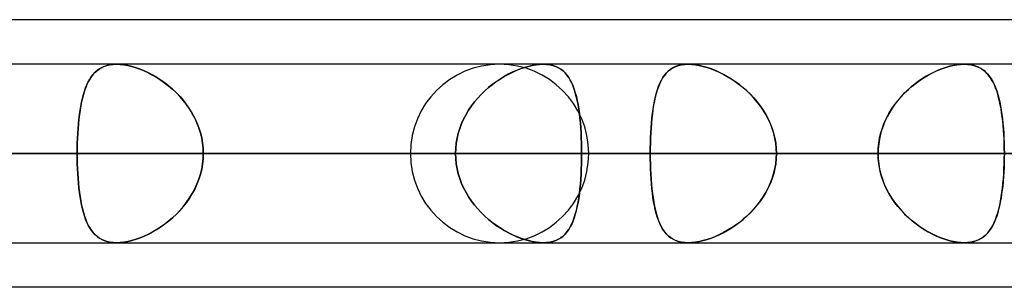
# Model space of a CAD drawing. Header units: millimetres. Extents: x -288 to 288, y -100 to 123.
# Tile 23 of 75: x -126.31 to -113.84, y 51.61 to 55. Entities that reach past the tile are written whole.
import ezdxf

# ---------------------------------------------------------------- set-up
doc = ezdxf.new("R2010")
doc.units = ezdxf.units.MM
doc.layers.add('MAIN-1', color=7, linetype='Continuous')
doc.layers.add('MAIN-2', color=7, linetype='Continuous')

msp = doc.modelspace()

# ---------------------------------------------------------------- linework, layer by layer
at = {"layer": 'MAIN-1'}
for p, q in [((-81.421, 55), (-156.21, 55)), ((155.254, 54.435), (-155.254, 54.435)), ((-125.09, 54.435), (-125.089, 54.435)), ((-125.089, 54.435), (-125.088, 54.435)), ((-125.088, 54.435), (-125.087, 54.435)), ((-125.087, 54.435), (-125.086, 54.435)), ((-125.086, 54.435), (-125.085, 54.435)), ((-125.085, 54.435), (-125.084, 54.435)), ((-114.344, 54.435), (-114.344, 54.435)), ((-114.344, 54.435), (-114.343, 54.435)), ((-114.343, 54.435), (-114.343, 54.435)), ((-114.343, 54.435), (-114.343, 54.435)), ((-114.343, 54.435), (-114.343, 54.435)), ((-114.343, 54.435), (-114.342, 54.435)), ((155.857, 53.305), (-155.857, 53.305)), ((-155.118, 52.175), (155.118, 52.175)), ((-125.085, 52.175), (-125.086, 52.175)), ((-125.086, 52.175), (-125.086, 52.175)), ((-125.084, 52.175), (-125.085, 52.175)), ((-125.085, 52.175), (-125.085, 52.175)), ((-125.085, 52.175), (-125.085, 52.175)), ((-125.084, 52.175), (-125.084, 52.175)), ((-114.343, 52.175), (-114.344, 52.175)), ((-114.344, 52.175), (-114.344, 52.175)), ((-114.342, 52.175), (-114.343, 52.175)), ((-114.343, 52.175), (-114.343, 52.175)), ((-114.342, 52.175), (-114.342, 52.175)), ((-114.342, 52.175), (-114.342, 52.175)), ((-81.908, 51.61), (-155.347, 51.61))]:
    msp.add_line(p, q, dxfattribs=at)
at = {"layer": 'MAIN-2'}
for p, q in [((-125.272, 54.394), (-125.303, 54.377)), ((-125.276, 54.392), (-125.244, 54.407)), ((-125.239, 54.409), (-125.272, 54.394)), ((-125.244, 54.407), (-125.209, 54.419)), ((-125.204, 54.42), (-125.239, 54.409)), ((-125.209, 54.419), (-125.171, 54.428)), ((-125.166, 54.428), (-125.204, 54.42)), ((-125.171, 54.428), (-125.131, 54.433)), ((-125.126, 54.433), (-125.166, 54.428)), ((-125.131, 54.433), (-125.09, 54.435)), ((-125.084, 54.435), (-125.126, 54.433)), ((-125.038, 54.433), (-125.084, 54.435)), ((-125.084, 54.435), (-125.038, 54.433)), ((-124.991, 54.428), (-125.038, 54.433)), ((-125.038, 54.433), (-124.991, 54.428)), ((-124.941, 54.419), (-124.991, 54.428)), ((-124.991, 54.428), (-124.941, 54.419)), ((-124.89, 54.407), (-124.941, 54.419)), ((-124.941, 54.419), (-124.89, 54.407)), ((-124.838, 54.391), (-124.89, 54.407)), ((-124.89, 54.407), (-124.838, 54.391)), ((-119.969, 54.377), (-119.918, 54.394)), ((-119.918, 54.394), (-119.968, 54.377)), ((-119.918, 54.394), (-119.868, 54.409)), ((-119.867, 54.409), (-119.918, 54.394)), ((-119.868, 54.409), (-119.818, 54.42)), ((-119.818, 54.42), (-119.867, 54.409)), ((-119.818, 54.42), (-119.77, 54.428)), ((-119.77, 54.428), (-119.818, 54.42)), ((-119.77, 54.428), (-119.724, 54.433)), ((-119.724, 54.433), (-119.77, 54.428)), ((-119.724, 54.433), (-119.679, 54.435)), ((-119.679, 54.435), (-119.724, 54.433)), ((-119.679, 54.435), (-119.636, 54.433)), ((-119.636, 54.433), (-119.679, 54.435)), ((-119.636, 54.433), (-119.595, 54.428)), ((-119.595, 54.428), (-119.636, 54.433)), ((-119.595, 54.428), (-119.556, 54.419)), ((-119.556, 54.419), (-119.595, 54.428)), ((-119.556, 54.419), (-119.52, 54.407)), ((-119.52, 54.407), (-119.556, 54.419)), ((-119.52, 54.407), (-119.487, 54.391)), ((-119.487, 54.391), (-119.52, 54.407)), ((-118.002, 54.406), (-118.035, 54.39)), ((-118.033, 54.391), (-118, 54.407)), ((-117.965, 54.419), (-118.002, 54.406)), ((-118, 54.407), (-117.964, 54.419)), ((-117.926, 54.428), (-117.965, 54.419)), ((-117.964, 54.419), (-117.925, 54.428)), ((-117.884, 54.433), (-117.926, 54.428)), ((-117.925, 54.428), (-117.884, 54.433)), ((-117.84, 54.435), (-117.884, 54.433)), ((-117.884, 54.433), (-117.84, 54.435)), ((-117.795, 54.433), (-117.84, 54.435)), ((-117.84, 54.435), (-117.796, 54.433)), ((-117.796, 54.433), (-117.75, 54.428)), ((-117.749, 54.428), (-117.795, 54.433)), ((-117.75, 54.428), (-117.702, 54.42)), ((-117.7, 54.42), (-117.749, 54.428)), ((-117.702, 54.42), (-117.653, 54.409)), ((-117.65, 54.408), (-117.7, 54.42)), ((-117.653, 54.409), (-117.602, 54.394)), ((-117.6, 54.394), (-117.65, 54.408)), ((-117.602, 54.394), (-117.551, 54.377)), ((-114.576, 54.396), (-114.626, 54.379)), ((-114.59, 54.391), (-114.538, 54.407)), ((-114.527, 54.41), (-114.576, 54.396)), ((-114.538, 54.407), (-114.487, 54.419)), ((-114.479, 54.421), (-114.527, 54.41)), ((-114.487, 54.419), (-114.437, 54.428)), ((-114.432, 54.429), (-114.479, 54.421)), ((-114.437, 54.428), (-114.39, 54.433)), ((-114.387, 54.433), (-114.432, 54.429)), ((-114.39, 54.433), (-114.344, 54.435)), ((-114.344, 54.435), (-114.387, 54.433)), ((-114.304, 54.434), (-114.344, 54.435)), ((-114.342, 54.435), (-114.3, 54.433)), ((-114.266, 54.429), (-114.304, 54.434)), ((-114.3, 54.433), (-114.261, 54.428)), ((-114.23, 54.422), (-114.266, 54.429)), ((-114.261, 54.428), (-114.223, 54.42)), ((-114.196, 54.412), (-114.23, 54.422)), ((-114.223, 54.42), (-114.187, 54.408)), ((-114.164, 54.399), (-114.196, 54.412)), ((-114.187, 54.408), (-114.154, 54.394)), ((-114.135, 54.383), (-114.164, 54.399)), ((-125.425, 54.246), (-125.405, 54.277)), ((-125.403, 54.28), (-125.424, 54.248)), ((-125.405, 54.277), (-125.383, 54.305)), ((-125.381, 54.308), (-125.403, 54.28)), ((-125.383, 54.305), (-125.36, 54.331)), ((-125.357, 54.334), (-125.381, 54.308)), ((-125.36, 54.331), (-125.334, 54.354)), ((-125.331, 54.357), (-125.357, 54.334)), ((-125.334, 54.354), (-125.306, 54.375)), ((-125.303, 54.377), (-125.331, 54.357)), ((-125.306, 54.375), (-125.276, 54.392)), ((-124.785, 54.373), (-124.838, 54.391)), ((-124.838, 54.391), (-124.786, 54.373)), ((-124.786, 54.373), (-124.733, 54.351)), ((-124.733, 54.351), (-124.785, 54.373)), ((-124.68, 54.326), (-124.733, 54.351)), ((-124.733, 54.351), (-124.68, 54.326)), ((-124.627, 54.299), (-124.68, 54.326)), ((-124.68, 54.326), (-124.628, 54.299)), ((-124.628, 54.299), (-124.575, 54.268)), ((-124.575, 54.268), (-124.627, 54.299)), ((-120.173, 54.28), (-120.224, 54.248)), ((-120.224, 54.248), (-120.174, 54.279)), ((-120.174, 54.279), (-120.123, 54.307)), ((-120.122, 54.308), (-120.173, 54.28)), ((-120.123, 54.307), (-120.072, 54.333)), ((-120.071, 54.334), (-120.122, 54.308)), ((-120.072, 54.333), (-120.02, 54.356)), ((-120.019, 54.357), (-120.071, 54.334)), ((-120.02, 54.356), (-119.969, 54.377)), ((-119.968, 54.377), (-120.019, 54.357)), ((-119.487, 54.391), (-119.456, 54.373)), ((-119.456, 54.373), (-119.487, 54.391)), ((-119.456, 54.373), (-119.428, 54.351)), ((-119.428, 54.351), (-119.456, 54.373)), ((-119.428, 54.351), (-119.402, 54.326)), ((-119.402, 54.326), (-119.428, 54.351)), ((-119.402, 54.326), (-119.378, 54.299)), ((-119.378, 54.299), (-119.402, 54.326)), ((-119.378, 54.299), (-119.356, 54.268)), ((-119.356, 54.268), (-119.378, 54.299)), ((-118.144, 54.294), (-118.166, 54.262)), ((-118.162, 54.268), (-118.141, 54.298)), ((-118.121, 54.322), (-118.144, 54.294)), ((-118.141, 54.298), (-118.117, 54.326)), ((-118.095, 54.348), (-118.121, 54.322)), ((-118.117, 54.326), (-118.091, 54.351)), ((-118.066, 54.37), (-118.095, 54.348)), ((-118.091, 54.351), (-118.063, 54.372)), ((-118.035, 54.39), (-118.066, 54.37)), ((-118.063, 54.372), (-118.033, 54.391)), ((-117.548, 54.376), (-117.6, 54.394)), ((-117.551, 54.377), (-117.5, 54.357)), ((-117.496, 54.355), (-117.548, 54.376)), ((-117.5, 54.357), (-117.449, 54.334)), ((-117.445, 54.332), (-117.496, 54.355)), ((-117.449, 54.334), (-117.398, 54.309)), ((-117.393, 54.306), (-117.445, 54.332)), ((-117.398, 54.309), (-117.347, 54.28)), ((-117.342, 54.278), (-117.393, 54.306)), ((-117.347, 54.28), (-117.296, 54.25)), ((-117.292, 54.247), (-117.342, 54.278)), ((-114.826, 54.283), (-114.875, 54.253)), ((-114.852, 54.268), (-114.8, 54.298)), ((-114.776, 54.311), (-114.826, 54.283)), ((-114.8, 54.298), (-114.747, 54.326)), ((-114.726, 54.336), (-114.776, 54.311)), ((-114.747, 54.326), (-114.695, 54.351)), ((-114.676, 54.359), (-114.726, 54.336)), ((-114.695, 54.351), (-114.642, 54.373)), ((-114.626, 54.379), (-114.676, 54.359)), ((-114.642, 54.373), (-114.59, 54.391)), ((-114.154, 54.394), (-114.124, 54.377)), ((-114.107, 54.365), (-114.135, 54.383)), ((-114.124, 54.377), (-114.096, 54.356)), ((-114.081, 54.344), (-114.107, 54.365)), ((-114.096, 54.356), (-114.07, 54.333)), ((-114.058, 54.322), (-114.081, 54.344)), ((-114.07, 54.333), (-114.045, 54.308)), ((-114.036, 54.296), (-114.058, 54.322)), ((-114.045, 54.308), (-114.023, 54.28)), ((-114.015, 54.269), (-114.036, 54.296)), ((-114.023, 54.28), (-114.002, 54.249)), ((-125.477, 54.137), (-125.461, 54.175)), ((-125.46, 54.178), (-125.476, 54.139)), ((-125.461, 54.175), (-125.444, 54.212)), ((-125.443, 54.214), (-125.46, 54.178)), ((-125.444, 54.212), (-125.425, 54.246)), ((-125.424, 54.248), (-125.443, 54.214)), ((-124.524, 54.235), (-124.575, 54.268)), ((-124.575, 54.268), (-124.523, 54.235)), ((-124.473, 54.199), (-124.524, 54.235)), ((-124.523, 54.235), (-124.472, 54.198)), ((-124.423, 54.16), (-124.473, 54.199)), ((-124.472, 54.198), (-124.422, 54.159)), ((-124.374, 54.118), (-124.423, 54.16)), ((-124.422, 54.159), (-124.373, 54.117)), ((-120.324, 54.178), (-120.372, 54.139)), ((-120.371, 54.139), (-120.323, 54.178)), ((-120.274, 54.214), (-120.324, 54.178)), ((-120.323, 54.178), (-120.274, 54.215)), ((-120.274, 54.215), (-120.224, 54.248)), ((-120.224, 54.248), (-120.274, 54.214)), ((-119.356, 54.268), (-119.336, 54.235)), ((-119.337, 54.235), (-119.356, 54.268)), ((-119.318, 54.199), (-119.337, 54.235)), ((-119.336, 54.235), (-119.318, 54.198)), ((-119.301, 54.16), (-119.318, 54.199)), ((-119.318, 54.198), (-119.301, 54.159)), ((-119.286, 54.118), (-119.301, 54.16)), ((-119.301, 54.159), (-119.286, 54.117)), ((-118.22, 54.151), (-118.234, 54.109)), ((-118.232, 54.117), (-118.217, 54.159)), ((-118.203, 54.191), (-118.22, 54.151)), ((-118.217, 54.159), (-118.2, 54.198)), ((-118.186, 54.228), (-118.203, 54.191)), ((-118.2, 54.198), (-118.182, 54.234)), ((-118.166, 54.262), (-118.186, 54.228)), ((-118.182, 54.234), (-118.162, 54.268)), ((-117.296, 54.25), (-117.245, 54.216)), ((-117.242, 54.213), (-117.292, 54.247)), ((-117.245, 54.216), (-117.196, 54.18)), ((-117.192, 54.177), (-117.242, 54.213)), ((-117.196, 54.18), (-117.147, 54.141)), ((-117.144, 54.138), (-117.192, 54.177)), ((-115.017, 54.148), (-115.061, 54.109)), ((-115.052, 54.117), (-115.004, 54.159)), ((-114.971, 54.185), (-115.017, 54.148)), ((-115.004, 54.159), (-114.954, 54.198)), ((-114.923, 54.22), (-114.971, 54.185)), ((-114.954, 54.198), (-114.903, 54.234)), ((-114.875, 54.253), (-114.923, 54.22)), ((-114.903, 54.234), (-114.852, 54.268)), ((-113.997, 54.24), (-114.015, 54.269)), ((-114.002, 54.249), (-113.983, 54.215)), ((-113.979, 54.208), (-113.997, 54.24)), ((-113.983, 54.215), (-113.965, 54.179)), ((-113.962, 54.173), (-113.979, 54.208)), ((-113.965, 54.179), (-113.948, 54.14)), ((-113.947, 54.137), (-113.962, 54.173)), ((-125.505, 54.053), (-125.517, 54.006)), ((-125.517, 54.004), (-125.505, 54.051)), ((-125.491, 54.097), (-125.505, 54.053)), ((-125.505, 54.051), (-125.492, 54.095)), ((-125.492, 54.095), (-125.477, 54.137)), ((-125.476, 54.139), (-125.491, 54.097)), ((-124.327, 54.074), (-124.374, 54.118)), ((-124.373, 54.117), (-124.326, 54.072)), ((-124.282, 54.027), (-124.327, 54.074)), ((-124.326, 54.072), (-124.28, 54.025)), ((-124.239, 53.977), (-124.282, 54.027)), ((-124.28, 54.025), (-124.237, 53.975)), ((-120.465, 54.053), (-120.508, 54.006)), ((-120.507, 54.007), (-120.464, 54.054)), ((-120.419, 54.097), (-120.465, 54.053)), ((-120.464, 54.054), (-120.418, 54.098)), ((-120.372, 54.139), (-120.419, 54.097)), ((-120.418, 54.098), (-120.371, 54.139)), ((-119.272, 54.074), (-119.286, 54.118)), ((-119.286, 54.117), (-119.272, 54.072)), ((-119.26, 54.027), (-119.272, 54.074)), ((-119.272, 54.072), (-119.259, 54.025)), ((-119.248, 53.977), (-119.26, 54.027)), ((-119.259, 54.025), (-119.248, 53.975)), ((-118.269, 53.974), (-118.258, 54.025)), ((-118.248, 54.064), (-118.259, 54.017)), ((-118.258, 54.025), (-118.245, 54.072)), ((-118.234, 54.109), (-118.248, 54.064)), ((-118.245, 54.072), (-118.232, 54.117)), ((-117.147, 54.141), (-117.1, 54.099)), ((-117.097, 54.097), (-117.144, 54.138)), ((-117.1, 54.099), (-117.054, 54.055)), ((-117.051, 54.053), (-117.097, 54.097)), ((-117.054, 54.055), (-117.01, 54.009)), ((-117.008, 54.006), (-117.051, 54.053)), ((-115.187, 53.974), (-115.144, 54.024)), ((-115.145, 54.023), (-115.185, 53.978)), ((-115.104, 54.067), (-115.145, 54.023)), ((-115.144, 54.024), (-115.099, 54.072)), ((-115.061, 54.109), (-115.104, 54.067)), ((-115.099, 54.072), (-115.052, 54.117)), ((-113.948, 54.14), (-113.933, 54.098)), ((-113.933, 54.098), (-113.947, 54.137)), ((-113.933, 54.098), (-113.919, 54.054)), ((-113.92, 54.057), (-113.933, 54.098)), ((-113.908, 54.014), (-113.92, 54.057)), ((-113.919, 54.054), (-113.907, 54.008)), ((-125.538, 53.907), (-125.547, 53.854)), ((-125.547, 53.852), (-125.538, 53.905)), ((-125.528, 53.958), (-125.538, 53.907)), ((-125.538, 53.905), (-125.529, 53.956)), ((-125.529, 53.956), (-125.517, 54.004)), ((-125.517, 54.006), (-125.528, 53.958)), ((-124.198, 53.924), (-124.239, 53.977)), ((-124.237, 53.975), (-124.197, 53.923)), ((-124.16, 53.87), (-124.198, 53.924)), ((-124.197, 53.923), (-124.159, 53.868)), ((-120.624, 53.854), (-120.588, 53.907)), ((-120.588, 53.907), (-120.624, 53.854)), ((-120.588, 53.907), (-120.549, 53.958)), ((-120.549, 53.958), (-120.588, 53.907)), ((-120.549, 53.958), (-120.507, 54.007)), ((-120.508, 54.006), (-120.549, 53.958)), ((-119.238, 53.924), (-119.248, 53.977)), ((-119.248, 53.975), (-119.238, 53.923)), ((-119.229, 53.87), (-119.238, 53.924)), ((-119.238, 53.923), (-119.229, 53.868)), ((-118.28, 53.916), (-118.288, 53.862)), ((-118.287, 53.868), (-118.279, 53.922)), ((-118.27, 53.968), (-118.28, 53.916)), ((-118.279, 53.922), (-118.269, 53.974)), ((-118.259, 54.017), (-118.27, 53.968)), ((-117.01, 54.009), (-116.968, 53.96)), ((-116.966, 53.957), (-117.008, 54.006)), ((-116.968, 53.96), (-116.929, 53.909)), ((-116.927, 53.906), (-116.966, 53.957)), ((-116.929, 53.909), (-116.893, 53.856)), ((-116.891, 53.853), (-116.927, 53.906)), ((-115.265, 53.867), (-115.228, 53.922)), ((-115.222, 53.93), (-115.257, 53.88)), ((-115.228, 53.922), (-115.187, 53.974)), ((-115.185, 53.978), (-115.222, 53.93)), ((-113.897, 53.968), (-113.908, 54.014)), ((-113.907, 54.008), (-113.895, 53.959)), ((-113.887, 53.921), (-113.897, 53.968)), ((-113.895, 53.959), (-113.885, 53.908)), ((-113.878, 53.872), (-113.887, 53.921)), ((-113.885, 53.908), (-113.876, 53.855)), ((-125.555, 53.798), (-125.562, 53.741)), ((-125.562, 53.74), (-125.555, 53.797)), ((-125.547, 53.854), (-125.555, 53.798)), ((-125.555, 53.797), (-125.547, 53.852)), ((-124.125, 53.813), (-124.16, 53.87)), ((-124.159, 53.868), (-124.125, 53.812)), ((-124.094, 53.755), (-124.125, 53.813)), ((-124.125, 53.812), (-124.093, 53.753)), ((-120.687, 53.742), (-120.657, 53.799)), ((-120.657, 53.798), (-120.687, 53.741)), ((-120.657, 53.799), (-120.624, 53.854)), ((-120.624, 53.854), (-120.657, 53.798)), ((-119.221, 53.813), (-119.229, 53.87)), ((-119.229, 53.868), (-119.221, 53.812)), ((-119.214, 53.755), (-119.221, 53.813)), ((-119.221, 53.812), (-119.214, 53.753)), ((-118.302, 53.752), (-118.295, 53.811)), ((-118.296, 53.806), (-118.302, 53.749)), ((-118.288, 53.862), (-118.296, 53.806)), ((-118.295, 53.811), (-118.287, 53.868)), ((-116.893, 53.856), (-116.859, 53.8)), ((-116.858, 53.798), (-116.891, 53.853)), ((-116.859, 53.8), (-116.829, 53.743)), ((-116.827, 53.741), (-116.858, 53.798)), ((-115.318, 53.776), (-115.345, 53.721)), ((-115.33, 53.752), (-115.299, 53.811)), ((-115.289, 53.829), (-115.318, 53.776)), ((-115.299, 53.811), (-115.265, 53.867)), ((-115.257, 53.88), (-115.289, 53.829)), ((-113.87, 53.821), (-113.878, 53.872)), ((-113.876, 53.855), (-113.867, 53.8)), ((-113.863, 53.769), (-113.87, 53.821)), ((-113.867, 53.8), (-113.86, 53.743)), ((-125.568, 53.683), (-125.573, 53.622)), ((-125.573, 53.621), (-125.568, 53.681)), ((-125.562, 53.741), (-125.568, 53.683)), ((-125.568, 53.681), (-125.562, 53.74)), ((-124.066, 53.694), (-124.094, 53.755)), ((-124.093, 53.753), (-124.066, 53.693)), ((-124.042, 53.632), (-124.066, 53.694)), ((-124.066, 53.693), (-124.042, 53.631)), ((-120.736, 53.622), (-120.713, 53.683)), ((-120.713, 53.683), (-120.736, 53.622)), ((-120.713, 53.683), (-120.687, 53.742)), ((-120.687, 53.741), (-120.713, 53.683)), ((-119.208, 53.694), (-119.214, 53.755)), ((-119.214, 53.753), (-119.208, 53.693)), ((-119.203, 53.632), (-119.208, 53.694)), ((-119.208, 53.693), (-119.203, 53.631)), ((-118.308, 53.689), (-118.313, 53.628)), ((-118.312, 53.63), (-118.308, 53.692)), ((-118.308, 53.692), (-118.302, 53.752)), ((-118.302, 53.749), (-118.308, 53.689)), ((-116.829, 53.743), (-116.802, 53.684)), ((-116.801, 53.682), (-116.827, 53.741)), ((-116.802, 53.684), (-116.778, 53.623)), ((-116.778, 53.621), (-116.801, 53.682)), ((-115.368, 53.664), (-115.389, 53.607)), ((-115.381, 53.63), (-115.357, 53.692)), ((-115.345, 53.721), (-115.368, 53.664)), ((-115.357, 53.692), (-115.33, 53.752)), ((-113.857, 53.714), (-113.863, 53.769)), ((-113.86, 53.743), (-113.854, 53.684)), ((-113.851, 53.659), (-113.857, 53.714)), ((-113.854, 53.684), (-113.848, 53.623)), ((-113.847, 53.602), (-113.851, 53.659)), ((-125.577, 53.561), (-125.58, 53.498)), ((-125.58, 53.497), (-125.577, 53.559)), ((-125.573, 53.622), (-125.577, 53.561)), ((-125.577, 53.559), (-125.573, 53.621)), ((-124.022, 53.568), (-124.042, 53.632)), ((-124.042, 53.631), (-124.022, 53.567)), ((-124.006, 53.503), (-124.022, 53.568)), ((-124.022, 53.567), (-124.006, 53.503)), ((-120.771, 53.498), (-120.756, 53.56)), ((-120.755, 53.561), (-120.77, 53.498)), ((-120.756, 53.56), (-120.736, 53.622)), ((-120.736, 53.622), (-120.755, 53.561)), ((-119.199, 53.568), (-119.203, 53.632)), ((-119.203, 53.631), (-119.199, 53.567)), ((-119.196, 53.503), (-119.199, 53.568)), ((-119.199, 53.567), (-119.196, 53.503)), ((-118.319, 53.502), (-118.316, 53.567)), ((-118.316, 53.565), (-118.319, 53.501)), ((-118.316, 53.567), (-118.312, 53.63)), ((-118.313, 53.628), (-118.316, 53.565)), ((-116.778, 53.623), (-116.759, 53.562)), ((-116.758, 53.56), (-116.778, 53.621)), ((-116.759, 53.562), (-116.744, 53.499)), ((-116.743, 53.497), (-116.758, 53.56)), ((-115.406, 53.548), (-115.419, 53.488)), ((-115.416, 53.502), (-115.401, 53.566)), ((-115.389, 53.607), (-115.406, 53.548)), ((-115.401, 53.566), (-115.381, 53.63)), ((-113.848, 53.623), (-113.844, 53.561)), ((-113.843, 53.544), (-113.847, 53.602)), ((-113.844, 53.561), (-113.841, 53.499)), ((-113.84, 53.485), (-113.843, 53.544)), ((-125.583, 53.434), (-125.584, 53.37)), ((-125.584, 53.37), (-125.583, 53.433)), ((-125.583, 53.433), (-125.58, 53.497)), ((-125.58, 53.498), (-125.583, 53.434)), ((-123.995, 53.438), (-124.006, 53.503)), ((-124.006, 53.503), (-123.995, 53.438)), ((-123.988, 53.372), (-123.995, 53.438)), ((-123.995, 53.438), (-123.988, 53.372)), ((-120.788, 53.37), (-120.781, 53.434)), ((-120.781, 53.434), (-120.788, 53.37)), ((-120.781, 53.434), (-120.771, 53.498)), ((-120.77, 53.498), (-120.781, 53.434)), ((-119.196, 53.503), (-119.194, 53.438)), ((-119.194, 53.438), (-119.196, 53.503)), ((-119.194, 53.438), (-119.192, 53.372)), ((-119.192, 53.372), (-119.194, 53.438)), ((-118.323, 53.371), (-118.321, 53.437)), ((-118.321, 53.436), (-118.323, 53.371)), ((-118.321, 53.437), (-118.319, 53.502)), ((-118.319, 53.501), (-118.321, 53.436)), ((-116.744, 53.499), (-116.733, 53.435)), ((-116.733, 53.434), (-116.743, 53.497)), ((-116.733, 53.435), (-116.726, 53.37)), ((-116.726, 53.37), (-116.733, 53.434)), ((-115.434, 53.371), (-115.427, 53.437)), ((-115.428, 53.427), (-115.434, 53.366)), ((-115.419, 53.488), (-115.428, 53.427)), ((-115.427, 53.437), (-115.416, 53.502)), ((-113.841, 53.499), (-113.838, 53.435)), ((-113.838, 53.425), (-113.84, 53.485)), ((-113.838, 53.435), (-113.837, 53.37)), ((-113.837, 53.365), (-113.838, 53.425)), ((-156.618, 53.305), (-115.436, 53.305)), ((-115.436, 53.305), (-156.618, 53.305)), ((-155.857, 53.305), (155.857, 53.305)), ((-113.836, 53.305), (-154.358, 53.305)), ((-154.358, 53.305), (-113.836, 53.305)), ((154.141, 53.305), (-154.141, 53.305)), ((-154.141, 53.305), (154.141, 53.305)), ((-143.269, 53.305), (143.269, 53.305)), ((143.269, 53.305), (-143.269, 53.305)), ((141.67, 53.305), (-141.67, 53.305)), ((-141.67, 53.305), (141.67, 53.305)), ((-138.99, 53.305), (-102.958, 53.305)), ((-102.958, 53.305), (-138.99, 53.305)), ((-101.358, 53.305), (-136.73, 53.305)), ((-136.73, 53.305), (-101.358, 53.305)), ((-136.453, 53.305), (-125.584, 53.305)), ((-125.584, 53.305), (-136.453, 53.305)), ((-120.79, 53.305), (-131.659, 53.305)), ((-131.659, 53.305), (-120.79, 53.305)), ((-130.796, 53.305), (130.796, 53.305)), ((130.796, 53.305), (-130.796, 53.305)), ((129.197, 53.305), (-129.197, 53.305)), ((-129.197, 53.305), (129.197, 53.305)), ((-129.197, 53.305), (-118.323, 53.305)), ((-118.323, 53.305), (-129.197, 53.305)), ((-115.436, 53.305), (-126.312, 53.305)), ((-126.312, 53.305), (-115.436, 53.305)), ((-125.584, 53.37), (-125.584, 53.305)), ((-125.584, 53.305), (-125.584, 53.37)), ((-125.584, 53.305), (-120.79, 53.305)), ((-120.79, 53.305), (-125.584, 53.305)), ((-125.584, 53.24), (-125.584, 53.305)), ((-125.584, 53.305), (-125.584, 53.24)), ((-123.986, 53.305), (-123.988, 53.372)), ((-123.988, 53.372), (-123.986, 53.305)), ((-123.986, 53.305), (-123.988, 53.238)), ((-123.988, 53.238), (-123.986, 53.305)), ((-119.192, 53.305), (-123.986, 53.305)), ((-123.986, 53.305), (-119.192, 53.305)), ((-123.986, 53.305), (-113.117, 53.305)), ((-113.117, 53.305), (-123.986, 53.305)), ((-121.362, 53.305), (-90.476, 53.305)), ((-90.476, 53.305), (-121.362, 53.305)), ((-120.79, 53.305), (-120.788, 53.37)), ((-120.788, 53.37), (-120.79, 53.305)), ((-120.79, 53.305), (-120.788, 53.24)), ((-120.788, 53.24), (-120.79, 53.305)), ((-119.192, 53.372), (-119.192, 53.305)), ((-119.192, 53.305), (-119.192, 53.372)), ((-119.192, 53.238), (-119.192, 53.305)), ((-108.323, 53.305), (-119.192, 53.305)), ((-119.192, 53.305), (-108.323, 53.305)), ((-119.192, 53.305), (-119.192, 53.238)), ((-88.697, 53.305), (-119.102, 53.305)), ((-119.102, 53.305), (-88.697, 53.305)), ((-118.323, 53.371), (-118.323, 53.305)), ((-118.323, 53.305), (-118.323, 53.371)), ((-118.323, 53.305), (118.323, 53.305)), ((118.323, 53.305), (-118.323, 53.305)), ((-118.323, 53.239), (-118.323, 53.305)), ((-118.323, 53.305), (-118.323, 53.239)), ((-116.724, 53.305), (-116.726, 53.37)), ((-116.726, 53.37), (-116.724, 53.305)), ((-116.724, 53.305), (-116.726, 53.24)), ((-116.726, 53.24), (-116.724, 53.305)), ((116.724, 53.305), (-116.724, 53.305)), ((-116.724, 53.305), (116.724, 53.305)), ((-116.724, 53.305), (-105.848, 53.305)), ((-105.848, 53.305), (-116.724, 53.305)), ((-115.436, 53.305), (-115.434, 53.371)), ((-115.434, 53.366), (-115.436, 53.305)), ((-115.436, 53.305), (-115.434, 53.239)), ((-115.434, 53.244), (-115.436, 53.305)), ((-113.837, 53.37), (-113.836, 53.305)), ((-113.836, 53.305), (-113.837, 53.365)), ((-113.837, 53.24), (-113.836, 53.305)), ((-113.836, 53.305), (-113.837, 53.245)), ((-125.583, 53.176), (-125.584, 53.24)), ((-125.584, 53.24), (-125.583, 53.176)), ((-125.583, 53.176), (-125.58, 53.112)), ((-125.58, 53.113), (-125.583, 53.176)), ((-123.995, 53.172), (-124.006, 53.107)), ((-124.006, 53.107), (-123.995, 53.172)), ((-123.988, 53.238), (-123.995, 53.172)), ((-123.995, 53.172), (-123.988, 53.238)), ((-120.788, 53.24), (-120.781, 53.176)), ((-120.781, 53.176), (-120.788, 53.24)), ((-120.781, 53.176), (-120.771, 53.112)), ((-120.77, 53.112), (-120.781, 53.176)), ((-119.196, 53.107), (-119.194, 53.172)), ((-119.194, 53.172), (-119.196, 53.107)), ((-119.194, 53.172), (-119.192, 53.238)), ((-119.192, 53.238), (-119.194, 53.172)), ((-118.321, 53.174), (-118.323, 53.239)), ((-118.323, 53.239), (-118.321, 53.173)), ((-118.319, 53.109), (-118.321, 53.174)), ((-118.321, 53.173), (-118.319, 53.108)), ((-116.744, 53.111), (-116.733, 53.175)), ((-116.733, 53.176), (-116.743, 53.113)), ((-116.726, 53.24), (-116.733, 53.176)), ((-116.733, 53.175), (-116.726, 53.24)), ((-115.428, 53.183), (-115.434, 53.244)), ((-115.434, 53.239), (-115.427, 53.173)), ((-115.419, 53.122), (-115.428, 53.183)), ((-115.427, 53.173), (-115.416, 53.108)), ((-113.841, 53.111), (-113.838, 53.175)), ((-113.838, 53.185), (-113.84, 53.125)), ((-113.837, 53.245), (-113.838, 53.185)), ((-113.838, 53.175), (-113.837, 53.24)), ((-125.577, 53.05), (-125.58, 53.113)), ((-125.58, 53.112), (-125.577, 53.05)), ((-125.573, 52.988), (-125.577, 53.05)), ((-125.577, 53.05), (-125.573, 52.988)), ((-124.042, 52.979), (-124.022, 53.043)), ((-124.022, 53.042), (-124.042, 52.978)), ((-124.006, 53.107), (-124.022, 53.042)), ((-124.022, 53.043), (-124.006, 53.107)), ((-120.771, 53.112), (-120.756, 53.05)), ((-120.755, 53.049), (-120.77, 53.112)), ((-120.756, 53.05), (-120.736, 52.988)), ((-120.736, 52.988), (-120.755, 53.049)), ((-119.203, 52.979), (-119.199, 53.043)), ((-119.199, 53.042), (-119.203, 52.978)), ((-119.199, 53.043), (-119.196, 53.107)), ((-119.196, 53.107), (-119.199, 53.042)), ((-118.316, 53.045), (-118.319, 53.109)), ((-118.319, 53.108), (-118.316, 53.043)), ((-118.313, 52.982), (-118.316, 53.045)), ((-118.316, 53.043), (-118.312, 52.98)), ((-116.758, 53.05), (-116.778, 52.989)), ((-116.778, 52.987), (-116.759, 53.048)), ((-116.759, 53.048), (-116.744, 53.111)), ((-116.743, 53.113), (-116.758, 53.05)), ((-115.406, 53.062), (-115.419, 53.122)), ((-115.416, 53.108), (-115.401, 53.044)), ((-115.389, 53.003), (-115.406, 53.062)), ((-115.401, 53.044), (-115.381, 52.98)), ((-113.848, 52.986), (-113.844, 53.048)), ((-113.843, 53.067), (-113.847, 53.009)), ((-113.844, 53.048), (-113.841, 53.111)), ((-113.84, 53.125), (-113.843, 53.067)), ((-125.568, 52.928), (-125.573, 52.988)), ((-125.573, 52.988), (-125.568, 52.927)), ((-125.562, 52.869), (-125.568, 52.928)), ((-125.568, 52.927), (-125.562, 52.868)), ((-124.066, 52.916), (-124.094, 52.855)), ((-124.093, 52.857), (-124.066, 52.917)), ((-124.066, 52.917), (-124.042, 52.979)), ((-124.042, 52.978), (-124.066, 52.916)), ((-120.736, 52.988), (-120.713, 52.927)), ((-120.713, 52.927), (-120.736, 52.988)), ((-120.713, 52.927), (-120.687, 52.868)), ((-120.687, 52.869), (-120.713, 52.927)), ((-119.214, 52.857), (-119.208, 52.917)), ((-119.208, 52.916), (-119.214, 52.855)), ((-119.208, 52.917), (-119.203, 52.979)), ((-119.203, 52.978), (-119.208, 52.916)), ((-118.308, 52.921), (-118.313, 52.982)), ((-118.312, 52.98), (-118.308, 52.918)), ((-118.302, 52.861), (-118.308, 52.921)), ((-118.308, 52.918), (-118.302, 52.858)), ((-116.829, 52.867), (-116.802, 52.926)), ((-116.801, 52.928), (-116.827, 52.869)), ((-116.802, 52.926), (-116.778, 52.987)), ((-116.778, 52.989), (-116.801, 52.928)), ((-115.368, 52.946), (-115.389, 53.003)), ((-115.381, 52.98), (-115.357, 52.918)), ((-115.345, 52.889), (-115.368, 52.946)), ((-115.357, 52.918), (-115.33, 52.858)), ((-113.86, 52.867), (-113.854, 52.926)), ((-113.851, 52.952), (-113.857, 52.896)), ((-113.854, 52.926), (-113.848, 52.986)), ((-113.847, 53.009), (-113.851, 52.952)), ((-125.555, 52.812), (-125.562, 52.869)), ((-125.562, 52.868), (-125.555, 52.811)), ((-125.547, 52.757), (-125.555, 52.812)), ((-125.555, 52.811), (-125.547, 52.756)), ((-124.125, 52.797), (-124.16, 52.74)), ((-124.159, 52.742), (-124.125, 52.798)), ((-124.125, 52.798), (-124.093, 52.857)), ((-124.094, 52.855), (-124.125, 52.797)), ((-120.657, 52.812), (-120.687, 52.869)), ((-120.687, 52.868), (-120.657, 52.811)), ((-120.624, 52.756), (-120.657, 52.812)), ((-120.657, 52.811), (-120.624, 52.756)), ((-119.229, 52.742), (-119.221, 52.798)), ((-119.221, 52.797), (-119.229, 52.74)), ((-119.221, 52.798), (-119.214, 52.857)), ((-119.214, 52.855), (-119.221, 52.797)), ((-118.296, 52.804), (-118.302, 52.861)), ((-118.302, 52.858), (-118.295, 52.799)), ((-118.288, 52.748), (-118.296, 52.804)), ((-118.295, 52.799), (-118.287, 52.742)), ((-116.893, 52.754), (-116.859, 52.81)), ((-116.858, 52.812), (-116.891, 52.757)), ((-116.859, 52.81), (-116.829, 52.867)), ((-116.827, 52.869), (-116.858, 52.812)), ((-115.318, 52.834), (-115.345, 52.889)), ((-115.33, 52.858), (-115.299, 52.799)), ((-115.289, 52.781), (-115.318, 52.834)), ((-115.299, 52.799), (-115.265, 52.743)), ((-115.257, 52.73), (-115.289, 52.781)), ((-113.87, 52.79), (-113.878, 52.739)), ((-113.876, 52.754), (-113.867, 52.809)), ((-113.863, 52.842), (-113.87, 52.79)), ((-113.867, 52.809), (-113.86, 52.867)), ((-113.857, 52.896), (-113.863, 52.842)), ((-125.538, 52.704), (-125.547, 52.757)), ((-125.547, 52.756), (-125.538, 52.703)), ((-125.528, 52.653), (-125.538, 52.704)), ((-125.538, 52.703), (-125.528, 52.652)), ((-125.517, 52.605), (-125.528, 52.653)), ((-125.528, 52.652), (-125.517, 52.603)), ((-124.198, 52.686), (-124.239, 52.633)), ((-124.237, 52.635), (-124.197, 52.687)), ((-124.16, 52.74), (-124.198, 52.686)), ((-124.197, 52.687), (-124.159, 52.742)), ((-120.624, 52.756), (-120.588, 52.703)), ((-120.588, 52.703), (-120.624, 52.756)), ((-120.588, 52.703), (-120.549, 52.652)), ((-120.549, 52.652), (-120.588, 52.703)), ((-120.549, 52.652), (-120.507, 52.603)), ((-120.508, 52.604), (-120.549, 52.652)), ((-119.248, 52.635), (-119.238, 52.687)), ((-119.238, 52.686), (-119.248, 52.633)), ((-119.238, 52.687), (-119.229, 52.742)), ((-119.229, 52.74), (-119.238, 52.686)), ((-118.28, 52.694), (-118.288, 52.748)), ((-118.287, 52.742), (-118.279, 52.688)), ((-118.27, 52.642), (-118.28, 52.694)), ((-118.279, 52.688), (-118.269, 52.636)), ((-117.01, 52.601), (-116.968, 52.65)), ((-116.966, 52.653), (-117.008, 52.604)), ((-116.968, 52.65), (-116.929, 52.701)), ((-116.927, 52.704), (-116.966, 52.653)), ((-116.929, 52.701), (-116.893, 52.754)), ((-116.891, 52.757), (-116.927, 52.704)), ((-115.265, 52.743), (-115.228, 52.688)), ((-115.222, 52.68), (-115.257, 52.73)), ((-115.228, 52.688), (-115.187, 52.636)), ((-115.185, 52.632), (-115.222, 52.68)), ((-113.907, 52.601), (-113.895, 52.65)), ((-113.887, 52.69), (-113.897, 52.643)), ((-113.895, 52.65), (-113.885, 52.701)), ((-113.878, 52.739), (-113.887, 52.69)), ((-113.885, 52.701), (-113.876, 52.754)), ((-125.505, 52.558), (-125.517, 52.605)), ((-125.517, 52.603), (-125.504, 52.556)), ((-125.492, 52.514), (-125.505, 52.558)), ((-125.504, 52.556), (-125.491, 52.512)), ((-124.327, 52.536), (-124.374, 52.492)), ((-124.373, 52.493), (-124.326, 52.538)), ((-124.282, 52.583), (-124.327, 52.536)), ((-124.326, 52.538), (-124.28, 52.585)), ((-124.239, 52.633), (-124.282, 52.583)), ((-124.28, 52.585), (-124.237, 52.635)), ((-120.465, 52.557), (-120.508, 52.604)), ((-120.507, 52.603), (-120.464, 52.556)), ((-120.419, 52.513), (-120.465, 52.557)), ((-120.464, 52.556), (-120.418, 52.512)), ((-119.286, 52.493), (-119.272, 52.538)), ((-119.272, 52.536), (-119.286, 52.492)), ((-119.272, 52.538), (-119.259, 52.585)), ((-119.26, 52.583), (-119.272, 52.536)), ((-119.248, 52.633), (-119.26, 52.583)), ((-119.259, 52.585), (-119.248, 52.635)), ((-118.259, 52.593), (-118.27, 52.642)), ((-118.269, 52.636), (-118.258, 52.585)), ((-118.248, 52.546), (-118.259, 52.593)), ((-118.258, 52.585), (-118.245, 52.538)), ((-118.234, 52.501), (-118.248, 52.546)), ((-118.245, 52.538), (-118.232, 52.493)), ((-117.1, 52.511), (-117.054, 52.555)), ((-117.051, 52.557), (-117.097, 52.513)), ((-117.054, 52.555), (-117.01, 52.601)), ((-117.008, 52.604), (-117.051, 52.557)), ((-115.187, 52.636), (-115.144, 52.586)), ((-115.145, 52.587), (-115.185, 52.632)), ((-115.104, 52.543), (-115.145, 52.587)), ((-115.144, 52.586), (-115.099, 52.538)), ((-115.061, 52.501), (-115.104, 52.543)), ((-115.099, 52.538), (-115.052, 52.493)), ((-113.934, 52.511), (-113.92, 52.555)), ((-113.92, 52.554), (-113.933, 52.513)), ((-113.92, 52.555), (-113.907, 52.601)), ((-113.908, 52.597), (-113.92, 52.554)), ((-113.897, 52.643), (-113.908, 52.597)), ((-125.477, 52.472), (-125.492, 52.514)), ((-125.491, 52.512), (-125.476, 52.471)), ((-125.461, 52.433), (-125.477, 52.472)), ((-125.476, 52.471), (-125.46, 52.432)), ((-125.443, 52.396), (-125.461, 52.433)), ((-125.46, 52.432), (-125.443, 52.395)), ((-124.473, 52.411), (-124.524, 52.375)), ((-124.523, 52.375), (-124.472, 52.412)), ((-124.423, 52.45), (-124.473, 52.411)), ((-124.472, 52.412), (-124.422, 52.451)), ((-124.374, 52.492), (-124.423, 52.45)), ((-124.422, 52.451), (-124.373, 52.493)), ((-120.372, 52.471), (-120.419, 52.513)), ((-120.418, 52.512), (-120.371, 52.471)), ((-120.324, 52.432), (-120.372, 52.471)), ((-120.371, 52.471), (-120.323, 52.432)), ((-120.274, 52.396), (-120.324, 52.432)), ((-120.323, 52.432), (-120.274, 52.395)), ((-119.318, 52.411), (-119.337, 52.375)), ((-119.336, 52.375), (-119.318, 52.412)), ((-119.318, 52.412), (-119.301, 52.451)), ((-119.301, 52.45), (-119.318, 52.411)), ((-119.301, 52.451), (-119.286, 52.493)), ((-119.286, 52.492), (-119.301, 52.45)), ((-118.22, 52.459), (-118.234, 52.501)), ((-118.232, 52.493), (-118.217, 52.451)), ((-118.203, 52.419), (-118.22, 52.459)), ((-118.217, 52.451), (-118.2, 52.412)), ((-118.186, 52.382), (-118.203, 52.419)), ((-118.2, 52.412), (-118.182, 52.376)), ((-117.245, 52.394), (-117.196, 52.43)), ((-117.192, 52.433), (-117.242, 52.397)), ((-117.196, 52.43), (-117.147, 52.469)), ((-117.144, 52.472), (-117.192, 52.433)), ((-117.147, 52.469), (-117.1, 52.511)), ((-117.097, 52.513), (-117.144, 52.472)), ((-115.017, 52.462), (-115.061, 52.501)), ((-115.052, 52.493), (-115.004, 52.451)), ((-114.971, 52.425), (-115.017, 52.462)), ((-115.004, 52.451), (-114.954, 52.412)), ((-114.923, 52.39), (-114.971, 52.425)), ((-114.954, 52.412), (-114.903, 52.376)), ((-113.978, 52.403), (-113.996, 52.371)), ((-113.983, 52.394), (-113.965, 52.43)), ((-113.962, 52.438), (-113.978, 52.403)), ((-113.965, 52.43), (-113.949, 52.469)), ((-113.947, 52.474), (-113.962, 52.438)), ((-113.949, 52.469), (-113.934, 52.511)), ((-113.933, 52.513), (-113.947, 52.474)), ((-125.424, 52.363), (-125.443, 52.396)), ((-125.443, 52.395), (-125.424, 52.362)), ((-125.404, 52.331), (-125.424, 52.363)), ((-125.424, 52.362), (-125.403, 52.331)), ((-125.382, 52.303), (-125.404, 52.331)), ((-125.403, 52.331), (-125.381, 52.303)), ((-125.358, 52.277), (-125.382, 52.303)), ((-125.381, 52.303), (-125.357, 52.277)), ((-125.332, 52.254), (-125.358, 52.277)), ((-125.357, 52.277), (-125.331, 52.254)), ((-124.68, 52.284), (-124.733, 52.259)), ((-124.733, 52.259), (-124.68, 52.284)), ((-124.627, 52.311), (-124.68, 52.284)), ((-124.68, 52.284), (-124.628, 52.311)), ((-124.628, 52.311), (-124.575, 52.342)), ((-124.575, 52.342), (-124.627, 52.311)), ((-124.524, 52.375), (-124.575, 52.342)), ((-124.575, 52.342), (-124.523, 52.375)), ((-120.224, 52.362), (-120.274, 52.396)), ((-120.274, 52.395), (-120.224, 52.362)), ((-120.224, 52.362), (-120.174, 52.331)), ((-120.173, 52.33), (-120.224, 52.362)), ((-120.174, 52.331), (-120.123, 52.303)), ((-120.122, 52.302), (-120.173, 52.33)), ((-120.123, 52.303), (-120.072, 52.277)), ((-120.071, 52.276), (-120.122, 52.302)), ((-120.072, 52.277), (-120.02, 52.254)), ((-120.019, 52.253), (-120.071, 52.276)), ((-119.428, 52.259), (-119.402, 52.284)), ((-119.402, 52.284), (-119.428, 52.259)), ((-119.402, 52.284), (-119.378, 52.311)), ((-119.378, 52.311), (-119.402, 52.284)), ((-119.378, 52.311), (-119.356, 52.342)), ((-119.356, 52.342), (-119.378, 52.311)), ((-119.356, 52.342), (-119.336, 52.375)), ((-119.337, 52.375), (-119.356, 52.342)), ((-118.166, 52.348), (-118.186, 52.382)), ((-118.182, 52.376), (-118.162, 52.342)), ((-118.144, 52.316), (-118.166, 52.348)), ((-118.162, 52.342), (-118.141, 52.312)), ((-118.121, 52.288), (-118.144, 52.316)), ((-118.141, 52.312), (-118.117, 52.284)), ((-118.095, 52.262), (-118.121, 52.288)), ((-118.117, 52.284), (-118.091, 52.259)), ((-117.5, 52.253), (-117.449, 52.276)), ((-117.445, 52.278), (-117.496, 52.255)), ((-117.449, 52.276), (-117.398, 52.301)), ((-117.393, 52.304), (-117.445, 52.278)), ((-117.398, 52.301), (-117.347, 52.33)), ((-117.342, 52.332), (-117.393, 52.304)), ((-117.347, 52.33), (-117.296, 52.36)), ((-117.292, 52.363), (-117.342, 52.332)), ((-117.296, 52.36), (-117.245, 52.394)), ((-117.242, 52.397), (-117.292, 52.363)), ((-114.875, 52.357), (-114.923, 52.39)), ((-114.903, 52.376), (-114.852, 52.342)), ((-114.826, 52.327), (-114.875, 52.357)), ((-114.852, 52.342), (-114.8, 52.312)), ((-114.776, 52.299), (-114.826, 52.327)), ((-114.8, 52.312), (-114.747, 52.284)), ((-114.726, 52.274), (-114.776, 52.299)), ((-114.747, 52.284), (-114.695, 52.259)), ((-114.676, 52.251), (-114.726, 52.274)), ((-114.096, 52.253), (-114.07, 52.276)), ((-114.057, 52.289), (-114.08, 52.266)), ((-114.07, 52.276), (-114.046, 52.301)), ((-114.035, 52.314), (-114.057, 52.289)), ((-114.046, 52.301), (-114.023, 52.33)), ((-114.015, 52.342), (-114.035, 52.314)), ((-114.023, 52.33), (-114.003, 52.36)), ((-113.996, 52.371), (-114.015, 52.342)), ((-114.003, 52.36), (-113.983, 52.394)), ((-125.304, 52.234), (-125.332, 52.254)), ((-125.331, 52.254), (-125.303, 52.233)), ((-125.273, 52.216), (-125.304, 52.234)), ((-125.303, 52.233), (-125.273, 52.216)), ((-125.241, 52.202), (-125.273, 52.216)), ((-125.273, 52.216), (-125.24, 52.201)), ((-125.206, 52.19), (-125.241, 52.202)), ((-125.24, 52.201), (-125.204, 52.19)), ((-125.168, 52.182), (-125.206, 52.19)), ((-125.204, 52.19), (-125.166, 52.182)), ((-125.128, 52.177), (-125.168, 52.182)), ((-125.166, 52.182), (-125.126, 52.177)), ((-125.086, 52.175), (-125.128, 52.177)), ((-125.126, 52.177), (-125.084, 52.175)), ((-125.038, 52.177), (-125.084, 52.175)), ((-125.084, 52.175), (-125.038, 52.177)), ((-124.991, 52.182), (-125.038, 52.177)), ((-125.038, 52.177), (-124.991, 52.182)), ((-124.941, 52.191), (-124.991, 52.182)), ((-124.991, 52.182), (-124.941, 52.191)), ((-124.89, 52.203), (-124.941, 52.191)), ((-124.941, 52.191), (-124.89, 52.203)), ((-124.838, 52.219), (-124.89, 52.203)), ((-124.89, 52.203), (-124.838, 52.219)), ((-124.785, 52.237), (-124.838, 52.219)), ((-124.838, 52.219), (-124.786, 52.237)), ((-124.786, 52.237), (-124.733, 52.259)), ((-124.733, 52.259), (-124.785, 52.237)), ((-120.02, 52.254), (-119.969, 52.233)), ((-119.968, 52.233), (-120.019, 52.253)), ((-119.969, 52.233), (-119.918, 52.216)), ((-119.918, 52.216), (-119.968, 52.233)), ((-119.918, 52.216), (-119.868, 52.201)), ((-119.867, 52.201), (-119.918, 52.216)), ((-119.868, 52.201), (-119.818, 52.19)), ((-119.818, 52.19), (-119.867, 52.201)), ((-119.818, 52.19), (-119.77, 52.182)), ((-119.77, 52.182), (-119.818, 52.19)), ((-119.77, 52.182), (-119.724, 52.177)), ((-119.724, 52.177), (-119.77, 52.182)), ((-119.724, 52.177), (-119.679, 52.175)), ((-119.679, 52.175), (-119.724, 52.177)), ((-119.679, 52.175), (-119.636, 52.177)), ((-119.636, 52.177), (-119.679, 52.175)), ((-119.636, 52.177), (-119.595, 52.182)), ((-119.595, 52.182), (-119.636, 52.177)), ((-119.595, 52.182), (-119.556, 52.191)), ((-119.556, 52.191), (-119.595, 52.182)), ((-119.556, 52.191), (-119.52, 52.203)), ((-119.52, 52.203), (-119.556, 52.191)), ((-119.52, 52.203), (-119.487, 52.219)), ((-119.487, 52.219), (-119.52, 52.203)), ((-119.487, 52.219), (-119.456, 52.237)), ((-119.456, 52.237), (-119.487, 52.219)), ((-119.456, 52.237), (-119.428, 52.259)), ((-119.428, 52.259), (-119.456, 52.237)), ((-118.066, 52.24), (-118.095, 52.262)), ((-118.091, 52.259), (-118.063, 52.238)), ((-118.035, 52.22), (-118.066, 52.24)), ((-118.063, 52.238), (-118.033, 52.219)), ((-118.002, 52.204), (-118.035, 52.22)), ((-118.033, 52.219), (-118, 52.203)), ((-117.965, 52.191), (-118.002, 52.204)), ((-118, 52.203), (-117.964, 52.191)), ((-117.926, 52.182), (-117.965, 52.191)), ((-117.964, 52.191), (-117.925, 52.182)), ((-117.884, 52.177), (-117.926, 52.182)), ((-117.925, 52.182), (-117.884, 52.177)), ((-117.84, 52.175), (-117.884, 52.177)), ((-117.884, 52.177), (-117.84, 52.175)), ((-117.795, 52.177), (-117.84, 52.175)), ((-117.84, 52.175), (-117.796, 52.177)), ((-117.796, 52.177), (-117.75, 52.182)), ((-117.749, 52.182), (-117.795, 52.177)), ((-117.75, 52.182), (-117.702, 52.19)), ((-117.7, 52.19), (-117.749, 52.182)), ((-117.702, 52.19), (-117.653, 52.201)), ((-117.65, 52.202), (-117.7, 52.19)), ((-117.653, 52.201), (-117.602, 52.216)), ((-117.6, 52.216), (-117.65, 52.202)), ((-117.602, 52.216), (-117.551, 52.233)), ((-117.548, 52.234), (-117.6, 52.216)), ((-117.551, 52.233), (-117.5, 52.253)), ((-117.496, 52.255), (-117.548, 52.234)), ((-114.695, 52.259), (-114.642, 52.237)), ((-114.626, 52.231), (-114.676, 52.251)), ((-114.642, 52.237), (-114.59, 52.219)), ((-114.576, 52.214), (-114.626, 52.231)), ((-114.59, 52.219), (-114.538, 52.203)), ((-114.527, 52.2), (-114.576, 52.214)), ((-114.538, 52.203), (-114.487, 52.191)), ((-114.479, 52.189), (-114.527, 52.2)), ((-114.487, 52.191), (-114.437, 52.182)), ((-114.432, 52.181), (-114.479, 52.189)), ((-114.437, 52.182), (-114.39, 52.177)), ((-114.387, 52.177), (-114.432, 52.181)), ((-114.39, 52.177), (-114.344, 52.175)), ((-114.344, 52.175), (-114.387, 52.177)), ((-114.344, 52.175), (-114.302, 52.177)), ((-114.302, 52.177), (-114.342, 52.175)), ((-114.302, 52.177), (-114.262, 52.182)), ((-114.264, 52.181), (-114.302, 52.177)), ((-114.228, 52.189), (-114.264, 52.181)), ((-114.262, 52.182), (-114.224, 52.19)), ((-114.194, 52.199), (-114.228, 52.189)), ((-114.224, 52.19), (-114.188, 52.201)), ((-114.163, 52.212), (-114.194, 52.199)), ((-114.188, 52.201), (-114.155, 52.216)), ((-114.133, 52.228), (-114.163, 52.212)), ((-114.155, 52.216), (-114.125, 52.233)), ((-114.106, 52.246), (-114.133, 52.228)), ((-114.125, 52.233), (-114.096, 52.253)), ((-114.08, 52.266), (-114.106, 52.246))]:
    msp.add_line(p, q, dxfattribs=at)
for start, end in [(0, 180), (180, 0)]:
    msp.add_arc((-120.232, 53.305), 1.13, start, end, dxfattribs=at)

doc.saveas('drawing.dxf')
